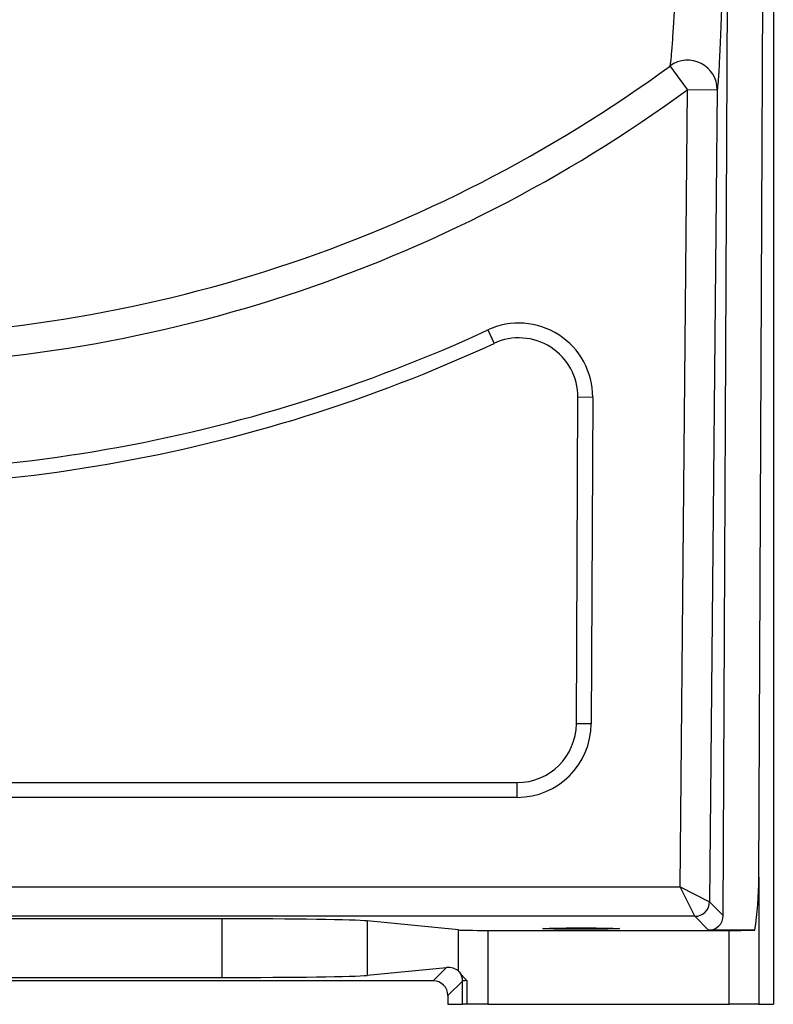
# Model space of a CAD drawing. Header units: millimetres. Extents: x 1747 to 10789, y 1498 to 10860.
# Tile 16 of 21: x 8339 to 9615, y 1498 to 3163. Entities that reach past the tile are written whole.
import ezdxf

# ---------------------------------------------------------------- set-up
doc = ezdxf.new("R2010")
doc.units = ezdxf.units.MM
doc.header["$LTSCALE"] = 5

msp = doc.modelspace()

# ---------------------------------------------------------------- linework, layer by layer
at = {"color": 7, "linetype": 'Continuous', "lineweight": 25}
for p, q in [((9590.2, 1712.9), (9600.8, 3970.1)), ((9529.9, 1648.2), (9540.3, 3864.5)), ((9614.7, 3198.2), (9614.7, 1497.9)), ((9469.7, 3045.1), (9440.3, 3085.2)), ((9457.1, 1696.7), (9469.7, 3045.1)), ((9469.7, 3045.1), (9519.7, 3044.6)), ((9519.7, 3044.6), (9506.9, 1671.4)), ((9131.5, 2638.4), (9142, 2615.7)), ((9281.4, 1972.4), (9284, 2524.5)), ((9309, 2524.4), (9284, 2524.5)), ((9309, 2524.4), (9306.4, 1972.3)), ((9306.4, 1972.3), (9281.4, 1972.4)), ((7636.5, 1872.9), (9181.4, 1872.9)), ((9181.4, 1847.9), (9181.4, 1872.9)), ((9181.4, 1847.9), (7636.5, 1847.9)), ((9590.2, 1712.9), (9590.2, 1497.9)), ((7175.9, 1696.7), (9457.1, 1696.7)), ((9481.9, 1646.7), (9457.1, 1696.7)), ((9457.1, 1696.7), (9506.9, 1671.4)), ((9506.9, 1671.4), (9529.9, 1648.2)), ((9481.9, 1646.7), (7134.5, 1646.7)), ((8681.2, 1642.5), (7547.5, 1642.5)), ((8681.2, 1642.5), (8681.2, 1543.2)), ((9082.1, 1623.6), (8927.4, 1638.9)), ((8927.4, 1638.9), (8927.4, 1546.9)), ((9505, 1623.3), (9481.9, 1646.7)), ((9082.1, 1554.1), (9082.1, 1623.6)), ((9131.3, 1622.9), (9131.3, 1497.9)), ((9131.3, 1622.9), (9540.2, 1622.9)), ((9583.6, 1623.3), (9505, 1623.3)), ((9540.2, 1497.9), (9540.2, 1622.9)), ((8927.4, 1546.9), (9061.6, 1560.1)), ((9039, 1537.6), (9061.6, 1560.1)), ((9039, 1537.6), (7189.7, 1537.6)), ((7547.5, 1543.2), (8681.2, 1543.2)), ((9088.8, 1537.3), (9064, 1512.6)), ((9088.8, 1497.9), (9088.8, 1537.3)), ((9096.3, 1537.9), (9096.3, 1497.9)), ((9064, 1512.6), (9064, 1497.9)), ((9064, 1497.9), (9088.8, 1497.9)), ((9096.3, 1497.9), (9088.8, 1497.9)), ((9131.3, 1497.9), (9096.3, 1497.9)), ((9131.3, 1497.9), (9540.2, 1497.9)), ((9590.2, 1497.9), (9540.2, 1497.9)), ((9590.2, 1497.9), (9614.7, 1497.9))]:
    msp.add_line(p, q, dxfattribs=at)
for centre, radius, start, end in [((8039.4, 4997.9), 2370.9, 270, 306.2222), ((9469.6, 3044.6), 50.1, 0.0704, 125.7558), ((8039.4, 4997.9), 2420.6, 270, 306.2222), ((9184, 2525), 125, 359.732, 114.8381), ((8039.4, 4997.9), 2600, 264.9601, 294.8381), ((8039.4, 4997.9), 2625, 264.9601, 294.8381), ((9184, 2525), 100, 359.732, 114.8381), ((9181.4, 1972.9), 100, 270, 359.732), ((9181.4, 1972.9), 125, 270, 359.732), ((9481.9, 1671.7), 25, 270.0202, 359.4439), ((9063.8, 1537.3), 25, 0.0187, 33.2632)]:
    msp.add_arc(centre, radius, start, end, dxfattribs=at)
for centre, major_axis, ratio, start_param, end_param in [((9540.2, 1716.2), (0, 186.6), 0.267949, 4.191501, 4.694936), ((8681.2, 1638.2), (250, 0), 0.017455, 0.174533, 1.570796), ((9504.9, 1648.4), (-10, 23.1), 0.993207, 2.736938, 4.298078), ((9131.3, 1623.8), (50, 0), 0.017455, 3.316126, 4.712389), ((9540.2, 1623.8), (50, 0), 0.017455, 4.712389, 5.762297), ((9061.6, 1535.1), (25.9, 11.5), 0.862813, 0.374171, 1.203186), ((8681.2, 1547.6), (250, 0), 0.017455, 4.712389, 6.108652), ((9039, 1512.6), (-17.7, -17.7), 0.999695, 2.356347, 3.926839), ((9113.8, 1537.3), (25, 0), 0.03491, 2.346895, 3.124139)]:
    msp.add_ellipse(centre, major_axis=major_axis, ratio=ratio, start_param=start_param, end_param=end_param, dxfattribs=at)
msp.add_ellipse((9289.4, 1625.9), major_axis=(65, 0), ratio=0.017455, dxfattribs=at)
for points, knots in [([(9440.3, 3085.2), (9440.9, 3088.8), (9441.5, 3094), (9442.4, 3103.8), (9442.8, 3107.5), (9443.4, 3115.5), (9443.8, 3119.9), (9444.8, 3133.9), (9445.5, 3144.5), (9446.6, 3162.4), (9447, 3168.6), (9447.6, 3178.5), (9447.8, 3181.9), (9448.2, 3188.8), (9448.4, 3192.3), (9449.4, 3210.2), (9450.2, 3225.6), (9451.9, 3258.2), (9452.7, 3275.5), (9454, 3302.7), (9454.4, 3312), (9455.3, 3331), (9455.8, 3340.7), (9457.1, 3370.5), (9458, 3390.9), (9460.7, 3453.8), (9462.5, 3497.8), (9465.3, 3566.5), (9466.3, 3589.9), (9467.4, 3619.6), (9467.7, 3625.5), (9468.1, 3637.5), (9468.4, 3643.5), (9469.1, 3661.6), (9469.6, 3673.7), (9471.9, 3734.5), (9473.8, 3783.9), (9477.5, 3883.8), (9479.4, 3934.4), (9481.2, 3985.5)], [0, 0, 0, 0, 0.0625, 0.0625, 0.09375, 0.09375, 0.125, 0.125, 0.1875, 0.1875, 0.21875, 0.21875, 0.234375, 0.234375, 0.25, 0.25, 0.3125, 0.3125, 0.375, 0.375, 0.40625, 0.40625, 0.4375, 0.4375, 0.5, 0.5, 0.625, 0.625, 0.6875, 0.6875, 0.703125, 0.703125, 0.71875, 0.71875, 0.75, 0.75, 0.875, 0.875, 1, 1, 1, 1]), ([(9540.3, 3864.5), (9539.6, 3816.3), (9539, 3768.9), (9537.6, 3675.9), (9536.9, 3630.2), (9535.4, 3541), (9534.6, 3497.4), (9533.6, 3449.8), (9533.5, 3444.5), (9533.3, 3434.1), (9533.2, 3428.9), (9532.9, 3413.4), (9532.7, 3403.2), (9532, 3373.1), (9531.6, 3353.6), (9530.7, 3315.9), (9530.2, 3297.6), (9529.3, 3262.4), (9528.8, 3245.4), (9528.2, 3225.1), (9528.1, 3221), (9527.9, 3213.1), (9527.8, 3209.2), (9527.4, 3197.7), (9527.2, 3190.2), (9526.4, 3168.6), (9525.9, 3155.1), (9525, 3130.2), (9524.5, 3118.7), (9523.5, 3097.8), (9523.1, 3088.4), (9522.3, 3075.9), (9522.1, 3072), (9521.6, 3064.9), (9521.4, 3061.6), (9520.7, 3052.7), (9520.2, 3048), (9519.7, 3044.6)], [0, 0, 0, 0, 0.125, 0.125, 0.25, 0.25, 0.375, 0.375, 0.390625, 0.390625, 0.40625, 0.40625, 0.4375, 0.4375, 0.5, 0.5, 0.5625, 0.5625, 0.625, 0.625, 0.640625, 0.640625, 0.65625, 0.65625, 0.6875, 0.6875, 0.75, 0.75, 0.8125, 0.8125, 0.875, 0.875, 0.90625, 0.90625, 0.9375, 0.9375, 1, 1, 1, 1]), ([(9082.1, 1554.1), (9082.4, 1553.8), (9082.7, 1553.4), (9083.4, 1552.7), (9083.6, 1552.4), (9084.2, 1551.8), (9084.4, 1551.4), (9084.7, 1551)], [0, 0, 0, 0, 0.5, 0.5, 0.75, 0.75, 1, 1, 1, 1]), ([(9096.3, 1537.9), (9096, 1538.2), (9095.7, 1538.5), (9095.1, 1539.1), (9094.8, 1539.4), (9093.9, 1540.3), (9093.3, 1540.9), (9091.7, 1542.6), (9090.6, 1543.7), (9087.7, 1547), (9086.1, 1549.1), (9084.7, 1551)], [0, 0, 0, 0, 0.0625, 0.0625, 0.125, 0.125, 0.25, 0.25, 0.5, 0.5, 1, 1, 1, 1])]:
    msp.add_open_spline(points, degree=3, knots=knots, dxfattribs=at)

doc.saveas('drawing.dxf')
